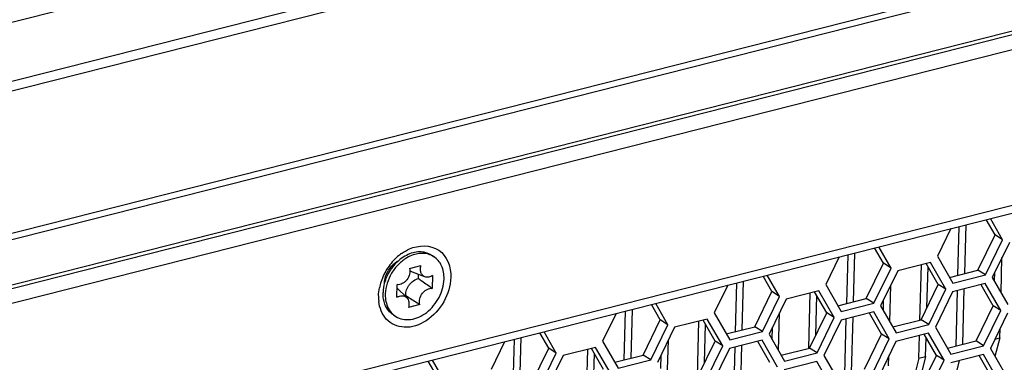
# Model space of a CAD drawing. Header units: millimetres. Extents: x 0 to 420, y 0 to 297.
# Tile 105 of 136: x 346.8 to 354.03, y 124.68 to 127.2. Entities that reach past the tile are written whole.
import ezdxf

# ---------------------------------------------------------------- set-up
doc = ezdxf.new("R2010")
doc.units = ezdxf.units.MM
doc.header["$LTSCALE"] = 23.1
doc.layers.get('0').update_dxf_attribs({"linetype": 'CONTINUOUS'})

msp = doc.modelspace()

# ---------------------------------------------------------------- linework, layer by layer
at = {"color": 7, "linetype": 'Continuous'}
for p, q in [((327.6456, 120.7378), (362.2772, 129.5245)), ((362.2525, 129.1564), (327.621, 120.3697)), ((362.2681, 129.1872), (327.6366, 120.4005)), ((334.9166, 124.1774), (354.4946, 129.1447)), ((354.8446, 128.7981), (334.9312, 123.7457)), ((360.9696, 128.7219), (328.9277, 120.5923)), ((354.9516, 128.753), (334.8585, 123.655)), ((334.21, 122.4486), (355.7153, 127.9049)), ((330.8356, 119.9355), (359, 127.0814)), ((330.7777, 119.8633), (358.9421, 127.0091)), ((353.9605, 125.6164), (353.8959, 125.7288)), ((354.0163, 125.5811), (353.9269, 125.7366)), ((353.6365, 125.663), (353.5374, 125.4596)), ((353.688, 125.3209), (353.6977, 125.6785)), ((353.7378, 125.3335), (353.7474, 125.6911)), ((353.8346, 125.3581), (353.9605, 125.6164)), ((354.0163, 125.5811), (353.9605, 125.6164)), ((353.1416, 125.4086), (353.0769, 125.521)), ((353.1974, 125.3733), (353.1079, 125.5289)), ((353.8904, 125.3228), (354.0163, 125.5811)), ((354.0657, 125.5619), (353.9399, 125.3036)), ((349.8236, 125.4685), (349.8404, 125.4579)), ((352.8176, 125.4552), (352.7185, 125.2518)), ((352.8718, 125.1138), (352.8814, 125.4714)), ((352.9216, 125.1264), (352.9312, 125.484)), ((353.5374, 125.4596), (353.651, 125.262)), ((354.0042, 125.1918), (354.0112, 125.4499)), ((349.6629, 125.3704), (349.7476, 125.3918)), ((353.0157, 125.1503), (353.1416, 125.4086)), ((353.0715, 125.115), (353.1974, 125.3733)), ((353.1974, 125.3733), (353.1416, 125.4086)), ((353.4863, 125.4149), (353.2468, 125.3542)), ((353.409, 124.992), (353.4199, 125.3981)), ((353.544, 125.2527), (353.4553, 125.407)), ((353.4608, 125.0819), (353.4689, 125.3833)), ((353.5998, 125.2174), (353.4863, 125.4149)), ((349.7769, 125.3092), (349.6842, 125.3432)), ((349.7295, 125.2962), (349.7303, 125.3263)), ((349.8326, 125.3177), (349.8301, 125.2245)), ((352.3226, 125.2008), (352.258, 125.3132)), ((352.3784, 125.1655), (352.289, 125.3211)), ((353.2468, 125.3542), (353.1209, 125.0959)), ((353.6262, 125.3052), (353.8346, 125.3581)), ((353.651, 125.262), (353.8904, 125.3228)), ((353.8904, 125.3228), (353.8346, 125.3581)), ((353.9399, 125.3036), (354.0535, 125.1061)), ((353.957, 125.2739), (353.9588, 125.3426)), ((349.5701, 125.1587), (349.5726, 125.2519)), ((349.6427, 125.1565), (349.5723, 125.2257)), ((351.9986, 125.2474), (351.8995, 125.044)), ((352.0556, 124.9067), (352.0652, 125.2643)), ((352.1054, 124.9193), (352.115, 125.2769)), ((352.7185, 125.2518), (352.8321, 125.0543)), ((353.1878, 124.9795), (353.1951, 125.248)), ((353.4182, 124.9944), (353.544, 125.2527)), ((353.5998, 125.2174), (353.544, 125.2527)), ((353.8887, 125.259), (353.6493, 125.1982)), ((353.9465, 125.0967), (353.8577, 125.2511)), ((354.0023, 125.0614), (353.8887, 125.259)), ((349.628, 125.171), (349.6357, 125.1729)), ((352.1968, 124.9425), (352.3226, 125.2008)), ((352.2526, 124.9072), (352.3784, 125.1655)), ((352.3784, 125.1655), (352.3226, 125.2008)), ((352.6673, 125.2071), (352.4279, 125.1464)), ((352.5927, 124.7849), (352.6037, 125.191)), ((352.7251, 125.0449), (352.6363, 125.1993)), ((352.6447, 124.8799), (352.6526, 125.171)), ((352.7809, 125.0096), (352.6673, 125.2071)), ((352.8072, 125.0974), (353.0157, 125.1503)), ((353.0715, 125.115), (353.0157, 125.1503)), ((353.474, 124.9591), (353.5998, 125.2174)), ((353.6493, 125.1982), (353.5234, 124.9399)), ((353.6741, 124.8012), (353.685, 125.2073)), ((353.7238, 124.8139), (353.7348, 125.2199)), ((349.7398, 125.1061), (349.6551, 125.0846)), ((351.5037, 124.993), (351.4391, 125.1054)), ((351.5595, 124.9577), (351.47, 125.1133)), ((352.4279, 125.1464), (352.302, 124.8881)), ((352.8321, 125.0543), (353.0715, 125.115)), ((353.1209, 125.0959), (353.2345, 124.8983)), ((353.1406, 125.0616), (353.1428, 125.1406)), ((353.8207, 124.8384), (353.9465, 125.0967)), ((354.0023, 125.0614), (353.9465, 125.0967)), ((349.5456, 125.0291), (349.5624, 125.0185)), ((351.1797, 125.0396), (351.0806, 124.8362)), ((351.2394, 124.6996), (351.249, 125.0572)), ((351.2891, 124.7122), (351.2987, 125.0698)), ((351.8995, 125.044), (352.0131, 124.8465)), ((352.3715, 124.7673), (352.379, 125.0461)), ((352.5993, 124.7866), (352.7251, 125.0449)), ((352.655, 124.7513), (352.7809, 125.0096)), ((352.7809, 125.0096), (352.7251, 125.0449)), ((353.0698, 125.0512), (352.8303, 124.9904)), ((352.9076, 124.6068), (352.9185, 125.0128)), ((353.1276, 124.889), (353.0388, 125.0433)), ((353.1834, 124.8537), (353.0698, 125.0512)), ((353.8765, 124.8031), (354.0023, 125.0614)), ((354.0518, 125.0423), (353.9259, 124.784)), ((351.3778, 124.7347), (351.5037, 124.993)), ((351.4336, 124.6995), (351.5595, 124.9577)), ((351.6089, 124.9386), (351.4831, 124.6803)), ((351.5595, 124.9577), (351.5037, 124.993)), ((351.8484, 124.9993), (351.6089, 124.9386)), ((351.7765, 124.5778), (351.7874, 124.9839)), ((351.9062, 124.8371), (351.8174, 124.9915)), ((351.8286, 124.678), (351.8362, 124.9588)), ((351.962, 124.8018), (351.8484, 124.9993)), ((351.9883, 124.8896), (352.1968, 124.9425)), ((352.2526, 124.9072), (352.1968, 124.9425)), ((352.3243, 124.8494), (352.3267, 124.9387)), ((352.8303, 124.9904), (352.7045, 124.7321)), ((352.8578, 124.5941), (352.8688, 125.0002)), ((353.2097, 124.9415), (353.4182, 124.9944)), ((353.2345, 124.8983), (353.474, 124.9591)), ((353.474, 124.9591), (353.4182, 124.9944)), ((353.5234, 124.9399), (353.637, 124.7424)), ((350.4729, 124.5051), (350.4825, 124.8627)), ((350.6848, 124.7853), (350.6201, 124.8977)), ((350.7406, 124.75), (350.6511, 124.9055)), ((352.0131, 124.8465), (352.2526, 124.9072)), ((352.302, 124.8881), (352.4156, 124.6905)), ((353.0017, 124.6307), (353.1276, 124.889)), ((353.1834, 124.8537), (353.1276, 124.889)), ((353.4723, 124.8953), (353.2328, 124.8345)), ((353.4014, 124.7112), (353.4059, 124.8784)), ((353.5301, 124.733), (353.4413, 124.8874)), ((353.4512, 124.7239), (353.4549, 124.8637)), ((353.5859, 124.6977), (353.4723, 124.8953)), ((353.9594, 124.8528), (353.9953, 124.8619)), ((353.9953, 124.8619), (353.9599, 124.7248)), ((353.9953, 124.8619), (353.9972, 124.9303)), ((350.3608, 124.8319), (350.2616, 124.6285)), ((350.4231, 124.4925), (350.4328, 124.8501)), ((351.0294, 124.7916), (350.79, 124.7308)), ((351.143, 124.594), (351.0294, 124.7916)), ((351.0806, 124.8362), (351.1942, 124.6387)), ((351.5551, 124.555), (351.5629, 124.8441)), ((351.7803, 124.5788), (351.9062, 124.8371)), ((351.8361, 124.5435), (351.962, 124.8018)), ((351.962, 124.8018), (351.9062, 124.8371)), ((352.2509, 124.8434), (352.0114, 124.7827)), ((352.0416, 124.3871), (352.0525, 124.7931)), ((352.0914, 124.3997), (352.1023, 124.8057)), ((352.3087, 124.6812), (352.2199, 124.8356)), ((352.3644, 124.6459), (352.2509, 124.8434)), ((353.0575, 124.5954), (353.1834, 124.8537)), ((353.2328, 124.8345), (353.107, 124.5762)), ((353.6122, 124.7855), (353.8207, 124.8384)), ((353.637, 124.7424), (353.8765, 124.8031)), ((353.8765, 124.8031), (353.8207, 124.8384)), ((353.9319, 124.7963), (353.9278, 124.7806)), ((350.5589, 124.527), (350.6848, 124.7853)), ((350.6147, 124.4917), (350.7406, 124.75)), ((350.79, 124.7308), (350.6641, 124.4725)), ((350.7406, 124.75), (350.6848, 124.7853)), ((350.9603, 124.3711), (350.9712, 124.7768)), ((351.0872, 124.6293), (350.9985, 124.7837)), ((351.0126, 124.4761), (351.0198, 124.7465)), ((351.1694, 124.6819), (351.3778, 124.7347)), ((351.4336, 124.6995), (351.3778, 124.7347)), ((351.5079, 124.6371), (351.5106, 124.7368)), ((352.0114, 124.7827), (351.8855, 124.5244)), ((352.3908, 124.7337), (352.5993, 124.7866)), ((352.4156, 124.6905), (352.655, 124.7513)), ((352.655, 124.7513), (352.5993, 124.7866)), ((352.7045, 124.7321), (352.8181, 124.5346)), ((353.1791, 124.6548), (353.1811, 124.7284)), ((353.4512, 124.7239), (353.3856, 124.47)), ((353.4014, 124.7112), (353.4512, 124.7239)), ((353.4042, 124.4747), (353.5301, 124.733)), ((353.5859, 124.6977), (353.5301, 124.733)), ((353.8747, 124.7393), (353.6353, 124.6786)), ((353.9325, 124.5771), (353.8438, 124.7315)), ((353.9883, 124.5418), (353.8747, 124.7393)), ((353.9259, 124.784), (354.0395, 124.5865)), ((349.8658, 124.5775), (349.8012, 124.6899)), ((349.9216, 124.5422), (349.8322, 124.6977)), ((351.1942, 124.6387), (351.4336, 124.6995)), ((352.6533, 124.6875), (352.4139, 124.6267)), ((352.7669, 124.4899), (352.6533, 124.6875)), ((353.4014, 124.7112), (353.3359, 124.4574)), ((353.46, 124.4394), (353.5859, 124.6977)), ((353.6978, 124.6944), (353.5906, 124.2792))]:
    msp.add_line(p, q, dxfattribs=at)
for centre, radius, start, end in [((349.8412, 125.1536), 0.4035, 131.19212, 138.97866), ((349.8229, 125.1741), 0.376, 125.5151, 131.15674), ((349.7616, 125.3333), 0.1474, 57.6984, 65.33829), ((349.8569, 125.1398), 0.4244, 146.48515, 154.01701), ((349.8556, 125.1407), 0.4228, 138.94089, 146.48555), ((349.8436, 125.146), 0.4097, 153.98348, 161.69854), ((349.8205, 125.1538), 0.3854, 161.71679, 168.89524), ((349.5298, 125.1825), 0.0606, 45.50688, 45.93298), ((349.748, 125.1624), 0.3122, 178.45139, 181.53363), ((349.7342, 125.162), 0.2984, 181.51661, 186.53276), ((349.7394, 125.1867), 0.2705, 174.43025, 178.41402), ((349.6412, 125.1431), 0.1474, 230.03346, 237.67193)]:
    msp.add_arc(centre, radius, start, end, dxfattribs=at)
for points in [[(349.6045, 125.4802), (349.6228, 125.4932), (349.6424, 125.5047), (349.663, 125.5138)], [(349.4942, 125.3276), (349.5118, 125.3699), (349.5455, 125.4089), (349.5864, 125.4294)], [(349.4794, 125.261), (349.48, 125.2838), (349.4854, 125.3066), (349.4942, 125.3276)], [(349.6842, 125.3432), (349.6775, 125.3457), (349.6711, 125.3495), (349.6657, 125.3542)], [(349.4359, 125.1709), (349.4364, 125.19), (349.4387, 125.2092), (349.4424, 125.228)], [(349.493, 124.9991), (349.4614, 125.0336), (349.4431, 125.0816), (349.4377, 125.128)]]:
    msp.add_open_spline(points, degree=3, dxfattribs=at)
for points, knots in [([(349.663, 125.5138), (349.7285, 125.543), (349.9091, 125.5481), (349.9688, 125.3783), (349.9668, 125.3056)], [0, 0, 0, 0, 0.4964, 1, 1, 1, 1]), ([(349.644, 125.4486), (349.6213, 125.4353), (349.5787, 125.4014), (349.5134, 125.3168), (349.4871, 125.2363), (349.4857, 125.1836)], [0, 0, 0, 0, 0.247291, 0.504236, 1, 1, 1, 1]), ([(349.6406, 125.4666), (349.6089, 125.4503), (349.5506, 125.404), (349.5103, 125.3418), (349.4954, 125.3078)], [0, 0, 0, 0, 0.489294, 1, 1, 1, 1]), ([(349.8236, 125.4685), (349.8111, 125.4764), (349.783, 125.4887), (349.7364, 125.4941), (349.6875, 125.487), (349.656, 125.4745), (349.6406, 125.4666)], [0, 0, 0, 0, 0.231966, 0.472489, 0.727681, 1, 1, 1, 1]), ([(349.8231, 125.4673), (349.8101, 125.4733), (349.7814, 125.4817), (349.7357, 125.4822), (349.6886, 125.4713), (349.6586, 125.4572), (349.644, 125.4486)], [0, 0, 0, 0, 0.230354, 0.471471, 0.727665, 1, 1, 1, 1]), ([(349.917, 125.2928), (349.9175, 125.3101), (349.9151, 125.3437), (349.9006, 125.3906), (349.8758, 125.4301), (349.8528, 125.4501), (349.8403, 125.458)], [0, 0, 0, 0, 0.272185, 0.527318, 0.767898, 1, 1, 1, 1]), ([(349.6629, 125.3704), (349.6669, 125.3572), (349.6664, 125.3269), (349.65, 125.2932), (349.6293, 125.2712), (349.6113, 125.2589), (349.5921, 125.2519), (349.5788, 125.2512), (349.5726, 125.2519)], [0, 0, 0, 0, 0.242023, 0.509206, 0.642987, 0.770812, 0.889946, 1, 1, 1, 1]), ([(349.7769, 125.3092), (349.7702, 125.3117), (349.7573, 125.3202), (349.7455, 125.3407), (349.7419, 125.3658), (349.745, 125.3832), (349.7476, 125.3918)], [0, 0, 0, 0, 0.224386, 0.459263, 0.717614, 1, 1, 1, 1]), ([(349.4954, 125.3078), (349.492, 125.3001), (349.48, 125.2696), (349.4725, 125.2372), (349.4701, 125.213)], [0, 0, 0, 0, 0.256014, 1, 1, 1, 1]), ([(349.9668, 125.3056), (349.9651, 125.2432), (349.9256, 125.1177), (349.8005, 124.98), (349.6334, 124.9175), (349.5256, 124.9634), (349.493, 124.9991)], [0, 0, 0, 0, 0.271513, 0.547224, 0.789322, 1, 1, 1, 1]), ([(349.6357, 125.1729), (349.6354, 125.1866), (349.6392, 125.2078), (349.6506, 125.2337), (349.6662, 125.2579), (349.6913, 125.2822), (349.7168, 125.2937), (349.7295, 125.2962)], [0, 0, 0, 0, 0.247681, 0.378208, 0.50986, 0.76583, 1, 1, 1, 1]), ([(349.7295, 125.2962), (349.7379, 125.2904), (349.7718, 125.267), (349.8053, 125.2431), (349.8301, 125.2245)], [0, 0, 0, 0, 0.248138, 1, 1, 1, 1]), ([(349.8326, 125.3177), (349.8239, 125.3124), (349.8056, 125.3048), (349.7854, 125.3061), (349.7769, 125.3092)], [0, 0, 0, 0, 0.528939, 1, 1, 1, 1]), ([(349.5624, 125.0185), (349.5778, 125.0087), (349.6138, 124.9946), (349.6733, 124.9938), (349.7342, 125.0119), (349.792, 125.0472), (349.8427, 125.0969), (349.8952, 125.1757), (349.9158, 125.2465), (349.917, 125.2928)], [0, 0, 0, 0, 0.104457, 0.2146, 0.333759, 0.462138, 0.597346, 0.735362, 1, 1, 1, 1]), ([(349.7398, 125.1061), (349.7358, 125.1192), (349.7363, 125.1496), (349.7528, 125.1833), (349.7734, 125.2053), (349.7914, 125.2175), (349.8106, 125.2245), (349.8239, 125.2253), (349.8301, 125.2245)], [0, 0, 0, 0, 0.242023, 0.509206, 0.642987, 0.770812, 0.889946, 1, 1, 1, 1]), ([(349.4829, 125.1076), (349.4804, 125.1142), (349.4713, 125.1422), (349.4683, 125.1719), (349.469, 125.1942)], [0, 0, 0, 0, 0.24012, 1, 1, 1, 1]), ([(349.4857, 125.1836), (349.4855, 125.1778), (349.4857, 125.1551), (349.4889, 125.1324), (349.4934, 125.1162)], [0, 0, 0, 0, 0.258139, 1, 1, 1, 1]), ([(349.5701, 125.1587), (349.5762, 125.1625), (349.5889, 125.1684), (349.6091, 125.1714), (349.6279, 125.1677), (349.6384, 125.1607), (349.6427, 125.1565)], [0, 0, 0, 0, 0.276825, 0.531804, 0.769097, 1, 1, 1, 1]), ([(349.6357, 125.1729), (349.6442, 125.1673), (349.6786, 125.1445), (349.7134, 125.1223), (349.7398, 125.1061)], [0, 0, 0, 0, 0.247762, 1, 1, 1, 1]), ([(349.6427, 125.1565), (349.6468, 125.1525), (349.6538, 125.1426), (349.6593, 125.1248), (349.6599, 125.1048), (349.6572, 125.0913), (349.6551, 125.0846)], [0, 0, 0, 0, 0.224539, 0.464733, 0.723889, 1, 1, 1, 1]), ([(349.5456, 125.0291), (349.5316, 125.038), (349.5059, 125.0612), (349.4891, 125.0914), (349.4829, 125.1076)], [0, 0, 0, 0, 0.488845, 1, 1, 1, 1]), ([(349.4934, 125.1162), (349.498, 125.0992), (349.5113, 125.0673), (349.5338, 125.0407), (349.5465, 125.0301)], [0, 0, 0, 0, 0.514067, 1, 1, 1, 1])]:
    msp.add_open_spline(points, degree=3, knots=knots, dxfattribs=at)
at = {"color": 2, "linetype": 'Continuous'}
msp.add_open_spline([(349.5678, 125.4131), (349.5661, 125.4121), (349.5639, 125.4109), (349.5613, 125.4094), (349.5595, 125.4084), (349.5574, 125.407), (349.5552, 125.4056), (349.5535, 125.4045), (349.5519, 125.4032), (349.5502, 125.402), (349.5485, 125.4008), (349.5472, 125.3999), (349.546, 125.3988), (349.5444, 125.3975), (349.5428, 125.3962), (349.5411, 125.3948), (349.5396, 125.3934), (349.5376, 125.3916), (349.5357, 125.3898), (349.5341, 125.3884), (349.5325, 125.3867), (349.5306, 125.3847), (349.529, 125.3831), (349.5282, 125.3823)], degree=3, knots=[0, 0, 0, 0, 0.125, 0.15625, 0.1875, 0.25, 0.3125, 0.34375, 0.375, 0.4375, 0.46875, 0.5, 0.53125, 0.5625, 0.625, 0.65625, 0.6875, 0.75, 0.8125, 0.84375, 0.875, 0.9375, 1, 1, 1, 1], dxfattribs=at)

doc.saveas('drawing.dxf')
